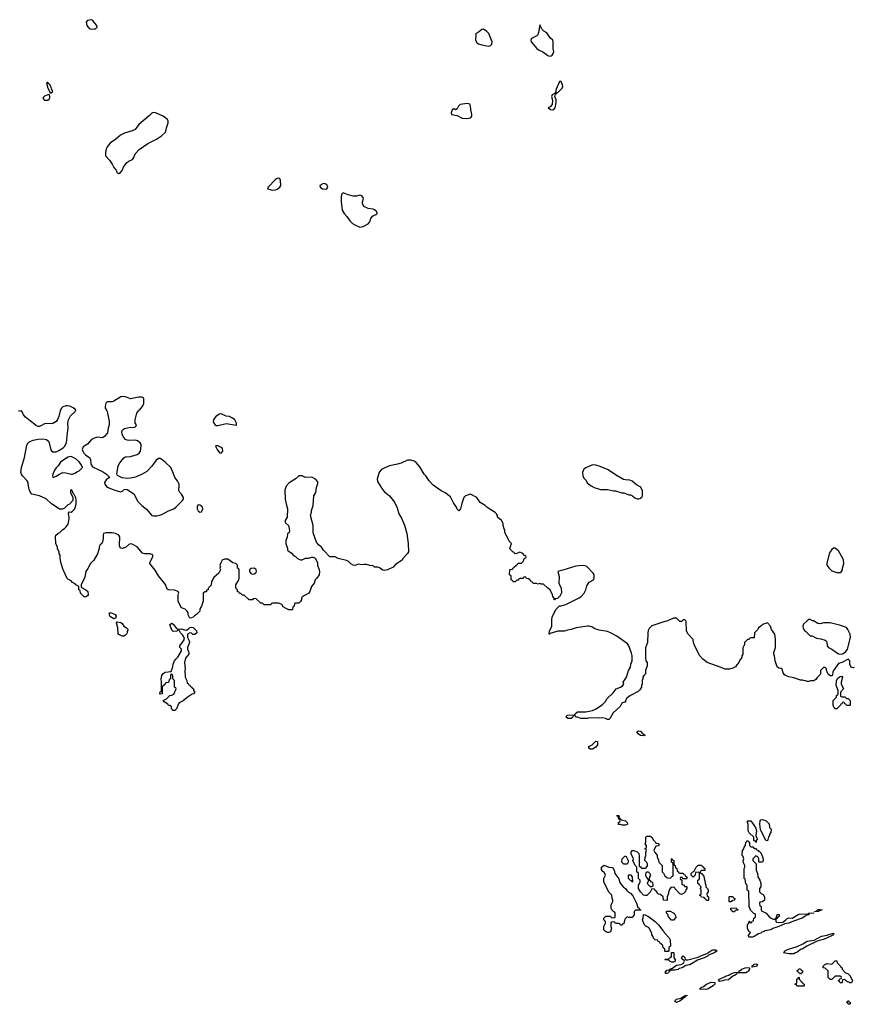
# Model space of a CAD drawing. Header units: inches. Extents: x 1861287 to 2052918, y 204622 to 437896.
# Tile 108 of 215: x 1949888 to 1959991, y 302806 to 314739. Entities that reach past the tile are written whole.
import ezdxf

# ---------------------------------------------------------------- set-up
doc = ezdxf.new("R2010")
doc.units = ezdxf.units.IN
doc.header["$MEASUREMENT"] = 0
for name, color, linetype in [('B9340', 7, 'Continuous'), ('B9350', 7, 'Continuous'), ('B9351', 7, 'Continuous')]:
    doc.layers.add(name, color=color, linetype=linetype)

msp = doc.modelspace()

# ---------------------------------------------------------------- linework, layer by layer
at = {"layer": 'B9340', "color": 5, "elevation": 140}
for points in [[(1950000, 309889), (1949960, 309920), (1949935, 309950), (1949914, 309994), (1949890, 309993), (1949872, 310000)], [(1950000, 309066), (1949989, 309109), (1949989, 309130), (1949979, 309150), (1949924, 309210), (1949909, 309230), (1949901, 309250), (1949908, 309310), (1949946, 309434), (1949976, 309584), (1949990, 309610), (1950000, 309619)]]:
    msp.add_lwpolyline(points, dxfattribs=at)
at = {"layer": 'B9350', "color": 5, "elevation": 140}
for points in [[(1950000, 309619), (1950010, 309628), (1950050, 309642), (1950110, 309654), (1950170, 309658), (1950211, 309651), (1950238, 309630), (1950247, 309610), (1950266, 309526), (1950273, 309513), (1950290, 309501), (1950330, 309502), (1950363, 309517), (1950414, 309550), (1950430, 309566), (1950454, 309610), (1950466, 309730), (1950476, 309790), (1950473, 309850), (1950480, 309890), (1950504, 309936), (1950561, 309990), (1950564, 310000)], [(1950380, 310000), (1950362, 309930), (1950346, 309894), (1950330, 309870), (1950290, 309845), (1950270, 309842), (1950210, 309847), (1950190, 309843), (1950145, 309815), (1950130, 309810), (1950110, 309810), (1950090, 309818), (1950000, 309889)], [(1950944, 310000), (1950950, 309990), (1950972, 309870), (1950973, 309830), (1950959, 309790), (1950951, 309730), (1950914, 309686), (1950890, 309672), (1950830, 309679), (1950790, 309667), (1950759, 309650), (1950710, 309593), (1950670, 309572), (1950659, 309561), (1950647, 309530), (1950652, 309510), (1950666, 309486), (1950686, 309466), (1950737, 309430), (1950746, 309410), (1950751, 309351), (1950770, 309318), (1950890, 309265), (1950942, 309230), (1950975, 309195), (1950978, 309190), (1950938, 309162), (1950916, 309130), (1950918, 309110), (1950942, 309082), (1950959, 309070), (1951030, 309040), (1951110, 309017), (1951136, 309024), (1951154, 309046), (1951170, 309051), (1951190, 309046), (1951270, 308991), (1951321, 308901), (1951370, 308851), (1951426, 308806), (1951490, 308732), (1951510, 308725), (1951550, 308726), (1951610, 308741), (1951692, 308788), (1951755, 308810), (1951782, 308830), (1951844, 308896), (1951862, 308910), (1951875, 308930), (1951875, 308950), (1951849, 308990), (1951829, 309010), (1951815, 309035), (1951821, 309090), (1951819, 309110), (1951799, 309150), (1951769, 309190), (1951750, 309246), (1951718, 309310), (1951650, 309375), (1951610, 309409), (1951590, 309419), (1951570, 309422), (1951540, 309400), (1951490, 309328), (1951430, 309262), (1951372, 309230), (1951290, 309193), (1951230, 309181), (1951190, 309179), (1951130, 309185), (1951073, 309213), (1951065, 309230), (1951083, 309330), (1951102, 309370), (1951150, 309428), (1951170, 309442), (1951230, 309444), (1951310, 309470), (1951334, 309486), (1951352, 309510), (1951361, 309570), (1951360, 309590), (1951349, 309610), (1951316, 309636), (1951290, 309645), (1951210, 309641), (1951190, 309643), (1951170, 309653), (1951150, 309674), (1951130, 309710), (1951126, 309750), (1951136, 309770), (1951157, 309783), (1951230, 309802), (1951270, 309796), (1951295, 309810), (1951302, 309830), (1951289, 309849), (1951289, 309890), (1951309, 309970), (1951326, 310000)], [(1960000, 306889), (1959990, 306882), (1959970, 306888), (1959960, 306900), (1959949, 306930), (1959948, 306970), (1959930, 306988), (1959850, 306948), (1959810, 306938), (1959751, 306850), (1959742, 306830), (1959740, 306800), (1959730, 306786), (1959710, 306786), (1959687, 306807), (1959676, 306836), (1959666, 306850), (1959666, 306870), (1959650, 306886), (1959630, 306886), (1959594, 306850), (1959593, 306807), (1959552, 306768), (1959537, 306743), (1959512, 306728), (1959473, 306727), (1959450, 306718), (1959430, 306718), (1959410, 306728), (1959389, 306729), (1959375, 306735), (1959350, 306735), (1959270, 306764), (1959210, 306775), (1959170, 306789), (1959158, 306798), (1959142, 306822), (1959128, 306868), (1959115, 306875), (1959090, 306878), (1959070, 306898), (1959042, 306970), (1959035, 307030), (1959029, 307050), (1959029, 307071), (1959049, 307130), (1959049, 307230), (1959039, 307290), (1958998, 307350), (1958988, 307390), (1958950, 307428), (1958890, 307408), (1958870, 307388), (1958842, 307370), (1958832, 307350), (1958792, 307310), (1958790, 307246), (1958750, 307246), (1958738, 307242), (1958730, 307226), (1958710, 307226), (1958674, 307190), (1958672, 307168), (1958653, 307127), (1958652, 307050), (1958642, 307030), (1958642, 307010), (1958622, 306990), (1958592, 306930), (1958580, 306920), (1958564, 306896), (1958530, 306878), (1958491, 306869), (1958432, 306868), (1958389, 306889), (1958218, 306950), (1958168, 306990), (1958130, 307028), (1958070, 307146), (1958055, 307190), (1958050, 307226), (1957988, 307290), (1957968, 307328), (1957966, 307450), (1957950, 307466), (1957930, 307466), (1957910, 307446), (1957890, 307446), (1957850, 307486), (1957813, 307487), (1957731, 307449), (1957707, 307447), (1957550, 307394), (1957518, 307362), (1957504, 307336), (1957499, 307310), (1957498, 307190), (1957472, 307128), (1957471, 307010), (1957478, 306970), (1957491, 306950), (1957491, 306910), (1957471, 306850), (1957471, 306810), (1957452, 306790), (1957442, 306770), (1957442, 306750), (1957432, 306730), (1957432, 306690), (1957422, 306670), (1957422, 306650), (1957404, 306616), (1957384, 306596), (1957290, 306548), (1957245, 306515), (1957232, 306490), (1957231, 306469), (1957213, 306467), (1957185, 306455), (1957164, 306416), (1957081, 306339), (1957046, 306274), (1957030, 306258), (1957010, 306258), (1956986, 306270), (1956950, 306279), (1956910, 306275), (1956790, 306278), (1956770, 306268), (1956690, 306268), (1956647, 306287), (1956628, 306288), (1956622, 306302), (1956610, 306306), (1956598, 306302), (1956593, 306287), (1956572, 306268), (1956530, 306268), (1956506, 306290), (1956528, 306312), (1956610, 306314), (1956622, 306318), (1956626, 306330), (1956650, 306351), (1956750, 306352), (1956830, 306365), (1956874, 306386), (1956950, 306438), (1956986, 306474), (1957007, 306513), (1957080, 306580), (1957118, 306630), (1957169, 306651), (1957198, 306670), (1957208, 306690), (1957202, 306710), (1957244, 306770), (1957265, 306850), (1957289, 306891), (1957296, 306930), (1957309, 306970), (1957309, 307029), (1957302, 307062), (1957269, 307150), (1957253, 307173), (1957126, 307266), (1957049, 307309), (1957010, 307324), (1956910, 307341), (1956850, 307362), (1956830, 307375), (1956790, 307389), (1956770, 307389), (1956632, 307368), (1956570, 307349), (1956510, 307338), (1956490, 307328), (1956410, 307328), (1956318, 307302), (1956314, 307290), (1956306, 307290), (1956308, 307330), (1956338, 307390), (1956338, 307470), (1956343, 307497), (1956386, 307590), (1956430, 307634), (1956450, 307634), (1956506, 307650), (1956670, 307731), (1956694, 307750), (1956729, 307790), (1956749, 307830), (1956762, 307878), (1956790, 307922), (1956842, 307950), (1956849, 307971), (1956849, 308010), (1956839, 308030), (1956761, 308110), (1956740, 308120), (1956710, 308125), (1956630, 308116), (1956470, 308066), (1956423, 308057), (1956412, 308050), (1956425, 307990), (1956422, 307910), (1956452, 307850), (1956453, 307793), (1956430, 307746), (1956418, 307742), (1956410, 307726), (1956378, 307722), (1956370, 307706), (1956366, 307710), (1956366, 307730), (1956348, 307748), (1956347, 307767), (1956318, 307830), (1956289, 307849), (1956236, 307896), (1956210, 307898), (1956190, 307906), (1956170, 307898), (1956150, 307906), (1956110, 307906), (1956102, 307922), (1956087, 307927), (1956082, 307942), (1956066, 307950), (1956062, 307962), (1956030, 307966), (1956022, 307982), (1956010, 307986), (1955998, 307982), (1955990, 307966), (1955950, 307966), (1955938, 307962), (1955932, 307948), (1955913, 307947), (1955892, 307928), (1955870, 307926), (1955862, 307942), (1955846, 307950), (1955846, 307990), (1955842, 308002), (1955826, 308010), (1955830, 308074), (1955862, 308078), (1955866, 308090), (1955882, 308098), (1955886, 308110), (1955902, 308118), (1955906, 308130), (1955922, 308138), (1955928, 308152), (1955970, 308154), (1955990, 308174), (1956007, 308213), (1956022, 308218), (1956026, 308230), (1956022, 308242), (1956007, 308247), (1955986, 308270), (1955950, 308286), (1955912, 308268), (1955890, 308266), (1955882, 308282), (1955870, 308286), (1955830, 308326), (1955828, 308330), (1955848, 308390), (1955820, 308420), (1955768, 308528), (1955768, 308550), (1955758, 308570), (1955748, 308610), (1955748, 308630), (1955742, 308642), (1955728, 308668), (1955678, 308710), (1955678, 308730), (1955668, 308750), (1955650, 308768), (1955585, 308805), (1955548, 308830), (1955528, 308850), (1955470, 308889), (1955430, 308948), (1955350, 308988), (1955291, 308969), (1955271, 308949), (1955245, 308875), (1955231, 308809), (1955210, 308786), (1955190, 308808), (1955182, 308830), (1955144, 308884), (1955110, 308958), (1955046, 309006), (1954998, 309030), (1954899, 309099), (1954849, 309150), (1954809, 309209), (1954790, 309229), (1954738, 309318), (1954693, 309373), (1954669, 309389), (1954630, 309402), (1954590, 309402), (1954510, 309365), (1954468, 309352), (1954370, 309333), (1954314, 309306), (1954274, 309286), (1954246, 309254), (1954221, 309170), (1954223, 309143), (1954285, 309045), (1954310, 309015), (1954370, 308970), (1954432, 308892), (1954464, 308824), (1954482, 308750), (1954516, 308696), (1954553, 308613), (1954579, 308510), (1954597, 308390), (1954600, 308290), (1954590, 308270), (1954533, 308207), (1954524, 308190), (1954443, 308137), (1954415, 308105), (1954345, 308070), (1954304, 308064), (1954288, 308068), (1954250, 308097), (1954230, 308105), (1954190, 308102), (1954170, 308119), (1954130, 308124), (1954090, 308135), (1954062, 308138), (1954030, 308134), (1953990, 308142), (1953954, 308126), (1953930, 308129), (1953903, 308143), (1953870, 308175), (1953850, 308184), (1953749, 308209), (1953710, 308229), (1953648, 308230), (1953570, 308308), (1953545, 308345), (1953510, 308375), (1953486, 308406), (1953447, 308507), (1953443, 308530), (1953445, 308610), (1953414, 308730), (1953424, 308770), (1953424, 308790), (1953444, 308850), (1953454, 308970), (1953479, 309010), (1953484, 309070), (1953503, 309117), (1953500, 309140), (1953475, 309170), (1953430, 309193), (1953350, 309189), (1953310, 309209), (1953271, 309209), (1953240, 309180), (1953153, 309127), (1953116, 309084), (1953103, 309037), (1953107, 308930), (1953117, 308870), (1953135, 308810), (1953131, 308710), (1953106, 308670), (1953105, 308650), (1953110, 308641), (1953145, 308610), (1953158, 308550), (1953155, 308525), (1953133, 308507), (1953131, 308469), (1953113, 308427), (1953112, 308390), (1953132, 308330), (1953134, 308310), (1953152, 308292), (1953177, 308277), (1953205, 308245), (1953230, 308234), (1953254, 308210), (1953290, 308192), (1953310, 308192), (1953350, 308211), (1953390, 308212), (1953430, 308225), (1953444, 308224), (1953470, 308212), (1953485, 308185), (1953497, 308157), (1953498, 308130), (1953518, 308070), (1953521, 308050), (1953516, 308010), (1953491, 307970), (1953471, 307950), (1953458, 307910), (1953425, 307870), (1953405, 307810), (1953391, 307790), (1953310, 307746), (1953302, 307730), (1953302, 307710), (1953291, 307689), (1953270, 307666), (1953230, 307666), (1953218, 307662), (1953214, 307630), (1953198, 307622), (1953194, 307590), (1953190, 307586), (1953148, 307588), (1953108, 307608), (1953083, 307623), (1953066, 307650), (1953030, 307666), (1952950, 307666), (1952938, 307662), (1952930, 307646), (1952850, 307646), (1952830, 307666), (1952810, 307666), (1952750, 307726), (1952718, 307722), (1952710, 307706), (1952670, 307706), (1952610, 307766), (1952590, 307766), (1952570, 307786), (1952550, 307786), (1952542, 307802), (1952526, 307810), (1952526, 307830), (1952508, 307848), (1952506, 307890), (1952538, 307942), (1952549, 307970), (1952546, 308070), (1952542, 308082), (1952526, 308090), (1952526, 308130), (1952506, 308150), (1952470, 308158), (1952410, 308202), (1952370, 308202), (1952342, 308190), (1952324, 308156), (1952314, 308130), (1952322, 308110), (1952314, 308090), (1952322, 308070), (1952302, 308030), (1952272, 308008), (1952242, 307978), (1952212, 307930), (1952210, 307886), (1952174, 307850), (1952171, 307829), (1952154, 307826), (1952150, 307806), (1952130, 307806), (1952113, 307787), (1952112, 307690), (1952091, 307630), (1952078, 307610), (1952071, 307590), (1952071, 307569), (1952032, 307530), (1952005, 307515), (1951990, 307498), (1951970, 307488), (1951950, 307486), (1951930, 307526), (1951928, 307550), (1951918, 307570), (1951894, 307594), (1951848, 307610), (1951810, 307686), (1951809, 307771), (1951818, 307790), (1951809, 307809), (1951765, 307825), (1951689, 307829), (1951676, 307836), (1951655, 307895), (1951570, 307997), (1951528, 308068), (1951467, 308150), (1951468, 308170), (1951503, 308230), (1951501, 308250), (1951490, 308259), (1951470, 308264), (1951406, 308266), (1951375, 308275), (1951310, 308350), (1951250, 308383), (1951230, 308385), (1951210, 308379), (1951170, 308342), (1951130, 308329), (1951115, 308335), (1951102, 308350), (1951097, 308370), (1951103, 308470), (1951089, 308490), (1951050, 308510), (1951010, 308520), (1950970, 308522), (1950930, 308518), (1950905, 308510), (1950899, 308490), (1950899, 308450), (1950891, 308410), (1950882, 308390), (1950865, 308375), (1950852, 308350), (1950851, 308329), (1950830, 308266), (1950785, 308190), (1950745, 308150), (1950714, 308086), (1950691, 308050), (1950677, 307983), (1950634, 307890), (1950634, 307870), (1950638, 307858), (1950691, 307831), (1950712, 307810), (1950718, 307770), (1950710, 307758), (1950690, 307746), (1950670, 307746), (1950656, 307756), (1950626, 307790), (1950622, 307822), (1950606, 307830), (1950606, 307870), (1950570, 307888), (1950560, 307900), (1950530, 307918), (1950510, 307938), (1950470, 307958), (1950465, 307965), (1950442, 308010), (1950429, 308049), (1950415, 308070), (1950389, 308150), (1950378, 308210), (1950378, 308250), (1950368, 308270), (1950367, 308287), (1950348, 308330), (1950347, 308347), (1950328, 308390), (1950322, 308470), (1950328, 308490), (1950350, 308512), (1950375, 308525), (1950410, 308562), (1950430, 308572), (1950450, 308592), (1950474, 308626), (1950489, 308690), (1950489, 308710), (1950478, 308750), (1950480, 308760), (1950490, 308774), (1950510, 308772), (1950530, 308782), (1950550, 308802), (1950560, 308820), (1950574, 308870), (1950574, 308930), (1950570, 308946), (1950550, 308986), (1950538, 308998), (1950530, 309026), (1950510, 309046), (1950502, 309030), (1950502, 309010), (1950534, 308950), (1950532, 308910), (1950491, 308869), (1950470, 308858), (1950430, 308818), (1950407, 308807), (1950370, 308808), (1950270, 308874), (1950210, 308932), (1950127, 308967), (1950035, 308990), (1950019, 309010), (1950004, 309050), (1950000, 309066)]]:
    msp.add_lwpolyline(points, dxfattribs=at)
for points in [[(1952330, 309961), (1952310, 309960), (1952270, 309932), (1952248, 309910), (1952237, 309890), (1952234, 309870), (1952239, 309850), (1952251, 309831), (1952270, 309819), (1952290, 309819), (1952390, 309847), (1952510, 309825), (1952515, 309830), (1952515, 309850), (1952495, 309890), (1952469, 309909), (1952430, 309929), (1952390, 309934)], [(1952266, 309574), (1952262, 309570), (1952281, 309530), (1952301, 309501), (1952310, 309491), (1952330, 309485), (1952349, 309510), (1952344, 309544), (1952330, 309555), (1952290, 309573)], [(1950510, 309444), (1950470, 309438), (1950383, 309377), (1950355, 309330), (1950330, 309307), (1950310, 309281), (1950289, 309230), (1950285, 309205), (1950292, 309192), (1950330, 309208), (1950370, 309233), (1950410, 309250), (1950448, 309248), (1950510, 309231), (1950530, 309231), (1950557, 309243), (1950590, 309265), (1950609, 309271), (1950648, 309310), (1950634, 309350), (1950606, 309386), (1950570, 309416)], [(1956830, 309345), (1956750, 309309), (1956725, 309290), (1956707, 309250), (1956711, 309210), (1956724, 309184), (1956754, 309154), (1956767, 309127), (1956812, 309090), (1956850, 309071), (1956927, 309047), (1957010, 309047), (1957090, 309031), (1957110, 309031), (1957186, 309006), (1957210, 309005), (1957270, 308982), (1957290, 308982), (1957314, 308970), (1957344, 308944), (1957373, 308933), (1957390, 308932), (1957410, 308942), (1957428, 308952), (1957435, 308970), (1957438, 309030), (1957415, 309075), (1957363, 309103), (1957310, 309148), (1957270, 309162), (1957250, 309159), (1957206, 309166), (1957128, 309210), (1957010, 309289), (1956970, 309302), (1956925, 309325), (1956870, 309341)], [(1952050, 308859), (1952038, 308842), (1952038, 308810), (1952050, 308788), (1952070, 308771), (1952090, 308775), (1952101, 308790), (1952107, 308810), (1952103, 308830), (1952090, 308845), (1952070, 308857)], [(1959770, 308335), (1959750, 308333), (1959730, 308317), (1959703, 308277), (1959671, 308151), (1959671, 308130), (1959694, 308094), (1959730, 308061), (1959790, 308038), (1959830, 308041), (1959849, 308051), (1959859, 308070), (1959859, 308090), (1959877, 308150), (1959872, 308190), (1959866, 308210), (1959810, 308302)], [(1952730, 308090), (1952693, 308087), (1952681, 308079), (1952675, 308070), (1952673, 308050), (1952688, 308028), (1952710, 308018), (1952730, 308022), (1952750, 308036), (1952760, 308050), (1952754, 308074)], [(1951030, 307478), (1950990, 307502), (1950982, 307510), (1950975, 307530), (1950978, 307550), (1950990, 307555), (1951045, 307530), (1951058, 307510), (1951050, 307486)], [(1951150, 307268), (1951129, 307269), (1951090, 307288), (1951082, 307302), (1951077, 307370), (1951062, 307430), (1951070, 307442), (1951115, 307435), (1951130, 307422), (1951151, 307390), (1951182, 307370), (1951202, 307350), (1951192, 307330), (1951192, 307310), (1951182, 307290), (1951170, 307278)], [(1951810, 307352), (1951850, 307358), (1951885, 307345), (1951910, 307342), (1951928, 307352), (1951950, 307372), (1951970, 307378), (1951990, 307372), (1952030, 307334), (1952034, 307310), (1952010, 307288), (1951988, 307288), (1951970, 307306), (1951950, 307308), (1951922, 307290), (1951922, 307250), (1951942, 307210), (1951945, 307190), (1951922, 307130), (1951922, 307110), (1951938, 307070), (1951937, 307057), (1951936, 307050), (1951898, 307002), (1951884, 306950), (1951895, 306870), (1951891, 306850), (1951892, 306770), (1951912, 306730), (1951918, 306698), (1951930, 306694), (1951938, 306678), (1951950, 306674), (1951958, 306658), (1951974, 306650), (1951978, 306638), (1951994, 306630), (1951994, 306610), (1952012, 306590), (1951994, 306570), (1951977, 306563), (1951917, 306523), (1951870, 306484), (1951820, 306460), (1951811, 306449), (1951790, 306386), (1951770, 306366), (1951747, 306367), (1951726, 306390), (1951726, 306410), (1951708, 306428), (1951690, 306429), (1951682, 306442), (1951638, 306470), (1951626, 306490), (1951666, 306510), (1951706, 306550), (1951730, 306552), (1951755, 306565), (1951786, 306630), (1951782, 306642), (1951766, 306650), (1951766, 306730), (1951746, 306750), (1951746, 306790), (1951730, 306806), (1951718, 306802), (1951714, 306790), (1951714, 306750), (1951698, 306742), (1951693, 306707), (1951658, 306702), (1951653, 306687), (1951638, 306682), (1951634, 306670), (1951618, 306662), (1951614, 306650), (1951613, 306567), (1951590, 306566), (1951586, 306570), (1951589, 306591), (1951602, 306598), (1951606, 306610), (1951608, 306710), (1951602, 306750), (1951609, 306790), (1951626, 306814), (1951650, 306831), (1951722, 306838), (1951745, 306895), (1951749, 306930), (1951765, 306970), (1951779, 306990), (1951806, 307014), (1951848, 307090), (1951848, 307110), (1951829, 307129), (1951829, 307150), (1951875, 307210), (1951884, 307230), (1951878, 307258), (1951863, 307283), (1951835, 307310), (1951822, 307342), (1951810, 307346), (1951794, 307330), (1951750, 307325), (1951730, 307342), (1951709, 307410), (1951730, 307425), (1951751, 307410), (1951790, 307362)], [(1959470, 307468), (1959450, 307468), (1959430, 307455), (1959386, 307414), (1959378, 307390), (1959383, 307363), (1959398, 307338), (1959412, 307330), (1959460, 307280), (1959470, 307272), (1959491, 307271), (1959545, 307245), (1959597, 307237), (1959650, 307218), (1959662, 307210), (1959670, 307194), (1959676, 307150), (1959691, 307130), (1959731, 307111), (1959810, 307054), (1959850, 307051), (1959870, 307059), (1959900, 307080), (1959919, 307110), (1959958, 307250), (1959952, 307290), (1959926, 307350), (1959910, 307373), (1959823, 307403), (1959711, 307429), (1959630, 307429), (1959590, 307419), (1959563, 307423), (1959510, 307454), (1959495, 307455)], [(1959850, 306534), (1959890, 306534), (1959910, 306514), (1959930, 306514), (1959954, 306490), (1959954, 306430), (1959950, 306426), (1959910, 306426), (1959902, 306442), (1959887, 306447), (1959882, 306462), (1959870, 306466), (1959858, 306462), (1959853, 306447), (1959838, 306442), (1959833, 306427), (1959790, 306386), (1959770, 306386), (1959760, 306400), (1959748, 306430), (1959746, 306490), (1959786, 306530), (1959786, 306550), (1959802, 306558), (1959806, 306570), (1959808, 306610), (1959782, 306670), (1959788, 306732), (1959803, 306757), (1959818, 306770), (1959830, 306778), (1959850, 306782), (1959862, 306770), (1959845, 306710), (1959845, 306690), (1959872, 306630), (1959834, 306590), (1959834, 306550), (1959838, 306538)], [(1957450, 306058), (1957410, 306062), (1957383, 306083), (1957368, 306110), (1957390, 306122), (1957410, 306116), (1957442, 306082), (1957470, 306068)], [(1956830, 305898), (1956800, 305900), (1956786, 305910), (1956786, 305930), (1956826, 305950), (1956870, 305994), (1956890, 305992), (1956891, 305949), (1956870, 305922), (1956850, 305909)], [(1957190, 304978), (1957170, 304986), (1957147, 304987), (1957146, 305010), (1957162, 305018), (1957166, 305030), (1957162, 305042), (1957148, 305048), (1957142, 305082), (1957130, 305086), (1957127, 305093), (1957150, 305094), (1957158, 305058), (1957170, 305054), (1957182, 305042), (1957231, 305031), (1957252, 305010), (1957254, 304990), (1957250, 304986), (1957230, 304978)], [(1958810, 304766), (1958802, 304782), (1958786, 304790), (1958786, 304830), (1958730, 304886), (1958718, 304910), (1958718, 304990), (1958708, 305010), (1958710, 305031), (1958750, 305031), (1958806, 304950), (1958816, 304910), (1958811, 304850), (1958821, 304821), (1958831, 304810), (1958814, 304790), (1958814, 304770)], [(1958950, 304786), (1958929, 304790), (1958866, 304926), (1958859, 304990), (1958864, 305030), (1958870, 305042), (1958890, 305045), (1958934, 305030), (1958970, 304994), (1958974, 304950), (1958994, 304930), (1958992, 304888), (1958974, 304870), (1958974, 304850), (1958964, 304836)], [(1957750, 304334), (1957782, 304338), (1957787, 304353), (1957802, 304358), (1957806, 304370), (1957806, 304510), (1957802, 304522), (1957786, 304530), (1957786, 304570), (1957790, 304574), (1957798, 304558), (1957814, 304550), (1957814, 304510), (1957818, 304498), (1957834, 304490), (1957838, 304458), (1957854, 304450), (1957858, 304418), (1957873, 304413), (1957878, 304398), (1957890, 304394), (1957930, 304394), (1957938, 304378), (1957950, 304374), (1957958, 304358), (1957974, 304350), (1957974, 304330), (1957970, 304326), (1957926, 304326), (1957922, 304342), (1957910, 304346), (1957898, 304342), (1957894, 304330), (1957898, 304318), (1957914, 304314), (1957914, 304270), (1957918, 304258), (1957933, 304253), (1957950, 304234), (1957972, 304232), (1957974, 304210), (1957964, 304196), (1957954, 304170), (1957933, 304147), (1957910, 304138), (1957900, 304140), (1957890, 304146), (1957826, 304210), (1957822, 304222), (1957810, 304226), (1957778, 304222), (1957764, 304196), (1957753, 304167), (1957752, 304148), (1957734, 304110), (1957734, 304070), (1957730, 304066), (1957689, 304069), (1957686, 304110), (1957656, 304136), (1957630, 304142), (1957618, 304150), (1957608, 304168), (1957586, 304190), (1957582, 304202), (1957550, 304206), (1957530, 304166), (1957494, 304130), (1957490, 304126), (1957470, 304126), (1957450, 304128), (1957410, 304168), (1957388, 304210), (1957386, 304250), (1957396, 304264), (1957406, 304290), (1957406, 304310), (1957386, 304330), (1957386, 304390), (1957382, 304402), (1957368, 304408), (1957366, 304470), (1957346, 304490), (1957318, 304550), (1957326, 304570), (1957298, 304630), (1957298, 304650), (1957310, 304672), (1957330, 304672), (1957370, 304654), (1957390, 304634), (1957394, 304610), (1957394, 304490), (1957398, 304478), (1957413, 304473), (1957418, 304458), (1957430, 304454), (1957470, 304454), (1957482, 304458), (1957496, 304484), (1957498, 304510), (1957490, 304526), (1957466, 304550), (1957467, 304587), (1957478, 304610), (1957478, 304650), (1957486, 304670), (1957482, 304682), (1957466, 304690), (1957482, 304698), (1957486, 304710), (1957486, 304730), (1957468, 304750), (1957478, 304770), (1957478, 304830), (1957490, 304842), (1957530, 304842), (1957550, 304832), (1957570, 304794), (1957594, 304770), (1957598, 304758), (1957630, 304754), (1957634, 304750), (1957633, 304727), (1957598, 304722), (1957574, 304670), (1957584, 304644), (1957612, 304612), (1957613, 304593), (1957632, 304552), (1957634, 304530), (1957674, 304490), (1957674, 304410), (1957690, 304394), (1957705, 304365), (1957730, 304342)], [(1958842, 304662), (1958850, 304662), (1958870, 304642), (1958896, 304584), (1958898, 304550), (1958890, 304528), (1958847, 304527), (1958848, 304570), (1958835, 304595), (1958810, 304606), (1958774, 304570), (1958774, 304550), (1958814, 304510), (1958812, 304430), (1958831, 304391), (1958832, 304350), (1958858, 304310), (1958871, 304270), (1958872, 304230), (1958854, 304210), (1958854, 304170), (1958874, 304150), (1958897, 304137), (1958914, 304110), (1958914, 304070), (1958890, 304046), (1958858, 304042), (1958854, 304030), (1958858, 303998), (1958874, 303990), (1958874, 303950), (1958878, 303938), (1958934, 303910), (1958980, 303860), (1959004, 303844), (1959030, 303834), (1959042, 303838), (1959046, 303850), (1959062, 303858), (1959070, 303894), (1959090, 303894), (1959094, 303890), (1959094, 303870), (1959078, 303862), (1959074, 303850), (1959058, 303842), (1959054, 303830), (1959054, 303810), (1959062, 303802), (1959090, 303798), (1959137, 303803), (1959170, 303826), (1959190, 303846), (1959210, 303856), (1959250, 303851), (1959330, 303898), (1959438, 303902), (1959450, 303912), (1959514, 303914), (1959509, 303909), (1959454, 303906), (1959452, 303890), (1959416, 303884), (1959405, 303870), (1959370, 303848), (1959265, 303815), (1959210, 303790), (1959160, 303780), (1959090, 303747), (1959015, 303725), (1958990, 303710), (1958922, 303698), (1958912, 303690), (1958881, 303679), (1958871, 303670), (1958841, 303659), (1958790, 303628), (1958770, 303621), (1958730, 303618), (1958718, 303630), (1958736, 303664), (1958746, 303670), (1958742, 303682), (1958726, 303690), (1958708, 303728), (1958708, 303772), (1958726, 303790), (1958727, 303813), (1958733, 303813), (1958738, 303798), (1958750, 303794), (1958762, 303798), (1958767, 303813), (1958782, 303818), (1958786, 303850), (1958802, 303858), (1958806, 303870), (1958806, 303890), (1958802, 303902), (1958787, 303907), (1958747, 303947), (1958728, 303990), (1958726, 304170), (1958722, 304182), (1958706, 304190), (1958706, 304250), (1958688, 304268), (1958682, 304322), (1958668, 304330), (1958668, 304450), (1958678, 304470), (1958678, 304490), (1958660, 304520), (1958658, 304550), (1958666, 304570), (1958656, 304596), (1958646, 304610), (1958648, 304672), (1958666, 304690), (1958668, 304712), (1958686, 304730), (1958688, 304772), (1958702, 304778), (1958710, 304794), (1958718, 304778), (1958734, 304770), (1958734, 304730), (1958750, 304714), (1958773, 304713), (1958790, 304694), (1958813, 304693), (1958818, 304678), (1958833, 304673)], [(1957210, 304506), (1957186, 304530), (1957188, 304570), (1957220, 304600), (1957230, 304602), (1957237, 304597), (1957262, 304550), (1957262, 304530), (1957250, 304506)], [(1957270, 303858), (1957250, 303866), (1957224, 303836), (1957213, 303807), (1957212, 303788), (1957198, 303782), (1957190, 303766), (1957170, 303766), (1957162, 303782), (1957150, 303786), (1957110, 303786), (1957102, 303802), (1957090, 303806), (1957058, 303802), (1957054, 303790), (1957054, 303750), (1957062, 303730), (1957050, 303686), (1957030, 303678), (1957010, 303678), (1956989, 303689), (1956968, 303710), (1956968, 303750), (1956986, 303790), (1956986, 303810), (1956966, 303830), (1956966, 303850), (1956990, 303874), (1957050, 303874), (1957058, 303858), (1957070, 303854), (1957102, 303858), (1957106, 303870), (1957106, 303910), (1957102, 303922), (1957087, 303927), (1957066, 303950), (1957058, 303970), (1957058, 304010), (1957078, 304050), (1957078, 304070), (1957067, 304093), (1957066, 304130), (1957030, 304166), (1956969, 304290), (1956968, 304330), (1956986, 304370), (1956970, 304406), (1956956, 304416), (1956940, 304440), (1956938, 304470), (1956970, 304491), (1957030, 304467), (1957070, 304465), (1957078, 304458), (1957091, 304431), (1957101, 304390), (1957150, 304325), (1957163, 304283), (1957177, 304257), (1957205, 304225), (1957231, 304210), (1957245, 304185), (1957265, 304165), (1957291, 304151), (1957320, 304120), (1957365, 304030), (1957378, 303978), (1957390, 303974), (1957398, 303958), (1957414, 303950), (1957410, 303946), (1957350, 303946), (1957334, 303930), (1957334, 303890), (1957310, 303858)], [(1958210, 304066), (1958202, 304082), (1958186, 304090), (1958182, 304102), (1958150, 304106), (1958142, 304122), (1958128, 304130), (1958142, 304138), (1958146, 304150), (1958146, 304190), (1958138, 304210), (1958146, 304230), (1958126, 304250), (1958122, 304262), (1958106, 304270), (1958106, 304310), (1958122, 304318), (1958126, 304330), (1958126, 304390), (1958122, 304402), (1958110, 304406), (1958078, 304402), (1958074, 304370), (1958050, 304346), (1958026, 304370), (1958026, 304390), (1958047, 304413), (1958062, 304418), (1958086, 304470), (1958110, 304494), (1958153, 304493), (1958158, 304478), (1958170, 304474), (1958178, 304458), (1958192, 304450), (1958193, 304427), (1958150, 304426), (1958134, 304410), (1958138, 304398), (1958153, 304393), (1958180, 304360), (1958182, 304330), (1958193, 304307), (1958194, 304270), (1958202, 304250), (1958202, 304230), (1958222, 304210), (1958232, 304190), (1958232, 304168), (1958214, 304150), (1958218, 304118), (1958234, 304110), (1958234, 304070), (1958230, 304066)], [(1957310, 304286), (1957302, 304302), (1957290, 304306), (1957268, 304330), (1957266, 304370), (1957270, 304374), (1957290, 304374), (1957312, 304352), (1957314, 304290)], [(1957510, 304406), (1957490, 304406), (1957478, 304402), (1957474, 304370), (1957484, 304344), (1957510, 304314), (1957522, 304318), (1957526, 304350), (1957538, 304370), (1957530, 304386)], [(1957530, 304306), (1957510, 304306), (1957494, 304270), (1957530, 304234), (1957550, 304234), (1957562, 304238), (1957566, 304250), (1957562, 304282), (1957547, 304287)], [(1958490, 304046), (1958486, 304050), (1958486, 304110), (1958490, 304114), (1958530, 304114), (1958538, 304098), (1958554, 304090), (1958553, 304067), (1958518, 304062), (1958510, 304046)], [(1957810, 303826), (1957787, 303827), (1957760, 303860), (1957746, 303870), (1957746, 303890), (1957726, 303910), (1957727, 303933), (1957770, 303934), (1957814, 303910), (1957830, 303894), (1957842, 303870), (1957840, 303860)], [(1958550, 303926), (1958527, 303927), (1958522, 303942), (1958506, 303950), (1958507, 303973), (1958570, 303974), (1958578, 303958), (1958593, 303953), (1958590, 303946), (1958558, 303942)], [(1959526, 303926), (1959526, 303930), (1959556, 303944), (1959558, 303950), (1959566, 303954), (1959590, 303956), (1959614, 303950), (1959581, 303939), (1959570, 303930)], [(1957710, 303446), (1957706, 303450), (1957706, 303470), (1957702, 303482), (1957686, 303490), (1957682, 303522), (1957666, 303530), (1957662, 303542), (1957647, 303547), (1957642, 303562), (1957627, 303567), (1957622, 303582), (1957590, 303586), (1957570, 303606), (1957567, 303627), (1957548, 303650), (1957548, 303670), (1957518, 303730), (1957510, 303738), (1957475, 303755), (1957455, 303775), (1957438, 303830), (1957446, 303850), (1957447, 303893), (1957470, 303892), (1957510, 303872), (1957590, 303811), (1957630, 303771), (1957681, 303701), (1957693, 303690), (1957697, 303677), (1957758, 303610), (1957772, 303588), (1957774, 303510), (1957758, 303502), (1957754, 303490), (1957754, 303450), (1957750, 303446)], [(1959210, 303417), (1959146, 303430), (1959158, 303442), (1959159, 303450), (1959194, 303470), (1959312, 303508), (1959380, 303540), (1959430, 303570), (1959516, 303584), (1959605, 303630), (1959676, 303644), (1959682, 303650), (1959751, 303670), (1959751, 303650), (1959718, 303630), (1959630, 303590), (1959564, 303576), (1959535, 303565), (1959428, 303512), (1959370, 303473), (1959350, 303469), (1959317, 303443), (1959290, 303429), (1959270, 303419)], [(1957730, 303179), (1957720, 303180), (1957709, 303190), (1957730, 303218), (1957758, 303222), (1957766, 303230), (1957798, 303242), (1957850, 303282), (1957906, 303290), (1957935, 303305), (1957946, 303330), (1957942, 303342), (1957930, 303346), (1957908, 303368), (1957928, 303392), (1957950, 303374), (1957954, 303350), (1957964, 303344), (1957986, 303346), (1958110, 303376), (1958145, 303395), (1958217, 303423), (1958277, 303463), (1958290, 303467), (1958325, 303465), (1958335, 303455), (1958336, 303450), (1958306, 303430), (1958238, 303402), (1958225, 303390), (1958185, 303370), (1958101, 303339), (1958010, 303285), (1957963, 303277), (1957916, 303250), (1957881, 303239), (1957869, 303229), (1957830, 303219), (1957782, 303218), (1957758, 303202), (1957750, 303189)], [(1957790, 303318), (1957770, 303326), (1957750, 303346), (1957710, 303346), (1957708, 303350), (1957710, 303354), (1957750, 303354), (1957770, 303374), (1957782, 303378), (1957786, 303390), (1957786, 303430), (1957790, 303434), (1957810, 303434), (1957814, 303430), (1957814, 303370), (1957834, 303350), (1957834, 303330), (1957830, 303326), (1957810, 303318)], [(1958370, 303082), (1958358, 303090), (1958370, 303111), (1958439, 303141), (1958450, 303150), (1958482, 303158), (1958498, 303170), (1958550, 303191), (1958606, 303194), (1958608, 303210), (1958630, 303218), (1958642, 303230), (1958682, 303250), (1958714, 303254), (1958734, 303250), (1958732, 303230), (1958722, 303210), (1958710, 303198), (1958690, 303188), (1958593, 303187), (1958578, 303182), (1958574, 303170), (1958560, 303160), (1958530, 303148), (1958479, 303101), (1958430, 303099), (1958410, 303089)], [(1958770, 303258), (1958762, 303270), (1958790, 303294), (1958818, 303298), (1958831, 303290), (1958822, 303270), (1958810, 303264)], [(1959350, 303166), (1959342, 303182), (1959327, 303187), (1959322, 303202), (1959306, 303210), (1959322, 303218), (1959330, 303234), (1959350, 303234), (1959358, 303218), (1959374, 303210), (1959374, 303190), (1959358, 303182)], [(1959950, 303066), (1959936, 303076), (1959920, 303080), (1959907, 303087), (1959890, 303106), (1959858, 303102), (1959854, 303070), (1959850, 303066), (1959830, 303066), (1959822, 303082), (1959806, 303090), (1959822, 303098), (1959827, 303113), (1959842, 303118), (1959846, 303130), (1959842, 303142), (1959830, 303146), (1959770, 303146), (1959730, 303106), (1959710, 303106), (1959686, 303130), (1959686, 303210), (1959650, 303246), (1959626, 303250), (1959626, 303270), (1959646, 303290), (1959670, 303302), (1959730, 303294), (1959770, 303334), (1959793, 303333), (1959794, 303310), (1959834, 303270), (1959838, 303258), (1959854, 303250), (1959854, 303230), (1959894, 303190), (1959930, 303174), (1959952, 303152), (1959982, 303090), (1959970, 303066)], [(1959390, 303026), (1959313, 303027), (1959306, 303030), (1959302, 303042), (1959287, 303047), (1959287, 303053), (1959302, 303058), (1959306, 303070), (1959306, 303110), (1959322, 303118), (1959327, 303133), (1959334, 303130), (1959334, 303110), (1959354, 303090), (1959358, 303078), (1959370, 303074), (1959378, 303058), (1959394, 303050), (1959394, 303030)], [(1958210, 302987), (1958170, 302989), (1958145, 302985), (1958128, 302990), (1958148, 303010), (1958177, 303023), (1958210, 303050), (1958270, 303073), (1958312, 303070), (1958311, 303050), (1958291, 303030), (1958230, 302993)], [(1957850, 302829), (1957836, 302836), (1957829, 302849), (1957849, 302870), (1957899, 302881), (1957946, 302910), (1957969, 302911), (1957978, 302918), (1957974, 302910), (1957953, 302907), (1957950, 302889), (1957924, 302876), (1957922, 302870), (1957892, 302850)], [(1959930, 302806), (1959922, 302822), (1959908, 302830), (1959922, 302838), (1959928, 302852), (1959934, 302850), (1959938, 302838), (1959954, 302830), (1959954, 302810), (1959950, 302806)]]:
    msp.add_lwpolyline(points, close=True, dxfattribs=at)
at = {"layer": 'B9351', "color": 5, "elevation": 140}
for points in [[(1950750, 314739), (1950710, 314728), (1950692, 314710), (1950703, 314670), (1950716, 314650), (1950742, 314630), (1950770, 314625), (1950790, 314628), (1950806, 314630), (1950820, 314640), (1950828, 314650), (1950822, 314670), (1950797, 314697), (1950770, 314734)], [(1956190, 314675), (1956176, 314584), (1956166, 314554), (1956157, 314543), (1956090, 314510), (1956084, 314490), (1956087, 314470), (1956157, 314390), (1956182, 314370), (1956228, 314348), (1956290, 314304), (1956310, 314296), (1956330, 314301), (1956342, 314310), (1956355, 314330), (1956362, 314350), (1956355, 314390), (1956355, 314470), (1956349, 314490), (1956319, 314519), (1956278, 314578), (1956241, 314601), (1956220, 314620)], [(1955510, 314625), (1955490, 314619), (1955450, 314589), (1955412, 314568), (1955416, 314556), (1955414, 314490), (1955430, 314464), (1955450, 314448), (1955490, 314435), (1955570, 314418), (1955590, 314422), (1955610, 314443), (1955614, 314470), (1955573, 314570), (1955550, 314596)], [(1950230, 313979), (1950221, 313979), (1950212, 313970), (1950231, 313911), (1950254, 313866), (1950254, 313854), (1950270, 313852), (1950288, 313870), (1950275, 313895), (1950270, 313922), (1950250, 313959), (1950242, 313962)], [(1956450, 313989), (1956430, 313988), (1956390, 313898), (1956382, 313858), (1956374, 313850), (1956378, 313842), (1956370, 313846), (1956342, 313830), (1956332, 313810), (1956345, 313765), (1956342, 313710), (1956317, 313683), (1956294, 313670), (1956322, 313650), (1956350, 313645), (1956362, 313650), (1956376, 313670), (1956390, 313734), (1956390, 313766), (1956375, 313810), (1956380, 313840), (1956390, 313842), (1956403, 313857), (1956410, 313858), (1956462, 313910), (1956469, 313930), (1956466, 313950)], [(1950230, 313829), (1950190, 313811), (1950169, 313790), (1950179, 313770), (1950190, 313764), (1950230, 313765), (1950246, 313774), (1950253, 313790), (1950254, 313814), (1950248, 313828)], [(1955310, 313725), (1955228, 313712), (1955207, 313693), (1955190, 313658), (1955170, 313646), (1955150, 313658), (1955130, 313646), (1955116, 313610), (1955121, 313590), (1955190, 313577), (1955250, 313547), (1955298, 313542), (1955330, 313544), (1955349, 313550), (1955361, 313559), (1955369, 313570), (1955369, 313590), (1955355, 313650), (1955350, 313695), (1955343, 313710), (1955330, 313721)], [(1951505, 313615), (1951490, 313607), (1951462, 313578), (1951330, 313468), (1951289, 313410), (1951250, 313392), (1951158, 313362), (1951110, 313339), (1951050, 313285), (1951003, 313257), (1950982, 313238), (1950950, 313198), (1950936, 313170), (1950926, 313130), (1950926, 313090), (1950976, 313036), (1951010, 312990), (1951029, 312949), (1951056, 312916), (1951070, 312881), (1951090, 312875), (1951110, 312887), (1951128, 312912), (1951146, 312950), (1951188, 313010), (1951210, 313026), (1951256, 313044), (1951272, 313070), (1951286, 313114), (1951336, 313164), (1951441, 313239), (1951547, 313290), (1951605, 313330), (1951650, 313371), (1951660, 313390), (1951668, 313430), (1951689, 313490), (1951689, 313510), (1951681, 313530), (1951626, 313570), (1951535, 313610)], [(1953030, 312820), (1953010, 312816), (1952990, 312803), (1952898, 312710), (1952892, 312690), (1952953, 312673), (1952990, 312675), (1953010, 312685), (1953042, 312710), (1953052, 312730), (1953047, 312790), (1953041, 312810)], [(1953570, 312752), (1953526, 312730), (1953531, 312710), (1953559, 312690), (1953590, 312685), (1953610, 312691), (1953621, 312710), (1953616, 312730), (1953610, 312737), (1953590, 312749)], [(1953810, 312641), (1953790, 312622), (1953784, 312590), (1953784, 312530), (1953797, 312430), (1953821, 312390), (1953854, 312354), (1953890, 312301), (1953921, 312270), (1953950, 312251), (1954010, 312225), (1954050, 312232), (1954110, 312265), (1954133, 312290), (1954144, 312330), (1954162, 312358), (1954174, 312366), (1954210, 312378), (1954222, 312390), (1954215, 312410), (1954190, 312435), (1954170, 312442), (1954110, 312449), (1954057, 312477), (1954041, 312510), (1954041, 312530), (1954053, 312570), (1954050, 312586), (1954030, 312609), (1954010, 312613), (1953970, 312601), (1953930, 312602), (1953870, 312618)]]:
    msp.add_lwpolyline(points, close=True, dxfattribs=at)
for points in [[(1951326, 310000), (1951330, 310007), (1951350, 310020), (1951377, 310050), (1951391, 310089), (1951394, 310114), (1951391, 310151), (1951370, 310164), (1951330, 310164), (1951253, 310147), (1951230, 310146), (1951170, 310170), (1951130, 310173), (1951112, 310168), (1951030, 310116), (1951009, 310109), (1950950, 310106), (1950934, 310090), (1950926, 310074), (1950922, 310050), (1950925, 310030), (1950944, 310000)], [(1950564, 310000), (1950567, 310010), (1950535, 310035), (1950494, 310054), (1950470, 310059), (1950450, 310060), (1950412, 310048), (1950393, 310030), (1950382, 310010), (1950380, 310000)]]:
    msp.add_lwpolyline(points, dxfattribs=at)

doc.saveas('drawing.dxf')
